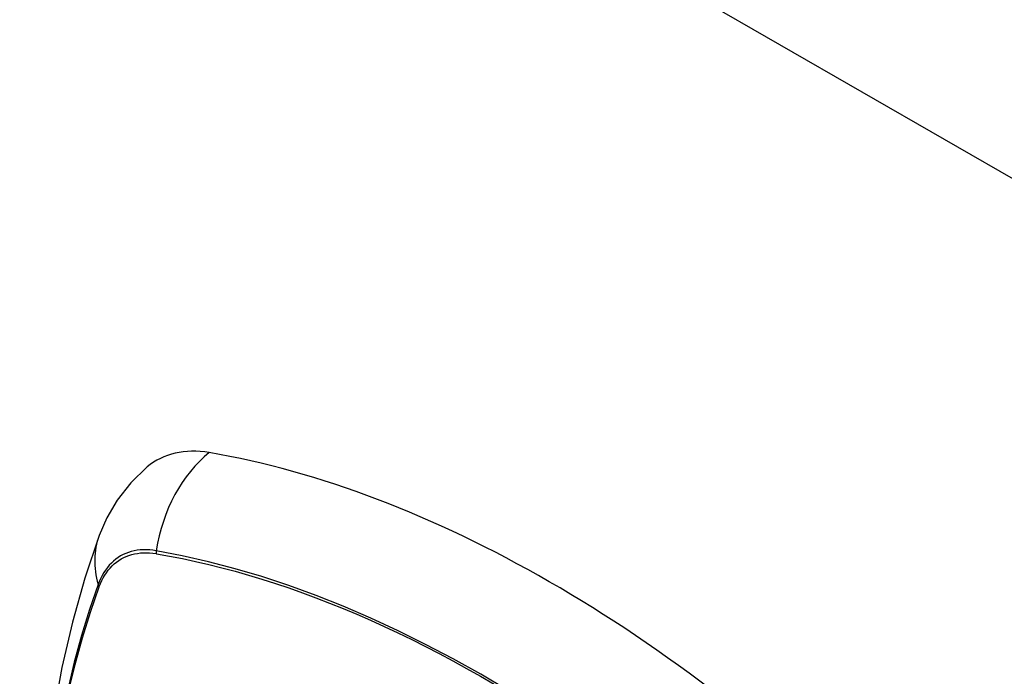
# Model space of a CAD drawing. Header units: inches. Extents: x 193.4 to 227.9, y 72.8 to 107.2.
# Tile 10 of 33: x 209.813 to 210.691, y 96.337 to 96.923. Entities that reach past the tile are written whole.
import ezdxf

# ---------------------------------------------------------------- set-up
doc = ezdxf.new("R2010")
doc.units = ezdxf.units.IN
doc.header["$MEASUREMENT"] = 0
doc.layers.add('Visible Edges(ANSI)', color=7, linetype='Continuous', lineweight=25)
doc.layers.add('Visible Tangent Edges(ANSI)', color=7, linetype='Continuous', lineweight=25)

msp = doc.modelspace()

# ---------------------------------------------------------------- linework, layer by layer
at = {"layer": 'Visible Edges(ANSI)', "flags": 128}
for points in [[(209.92683, 96.5241), (209.91215, 96.50997), (209.90016, 96.49462), (209.89087, 96.47877), (209.88403, 96.46299)], [(209.88403, 96.46299), (209.87119, 96.42488), (209.86014, 96.38564), (209.85085, 96.34535), (209.84329, 96.30408), (209.83745, 96.26189), (209.83331, 96.21885), (209.83083, 96.175), (209.83001, 96.13043), (209.83083, 96.08519), (209.83326, 96.03933), (209.83728, 95.99294), (209.84287, 95.94606), (209.85002, 95.89877), (209.8587, 95.85114), (209.86889, 95.80322), (209.88056, 95.7551)]]:
    msp.add_lwpolyline(points, dxfattribs=at)
at = {"layer": 'Visible Edges(ANSI)'}
for centre, major_axis, start_param, end_param in [((210.02358, 96.37637), (-0.08841, 0.15353), 5.835982, 6.382176), ((210.28537, 95.35966), (-0.64835, 1.12588), 5.16346, 5.835982)]:
    msp.add_ellipse(centre, major_axis=major_axis, ratio=0.578093, start_param=start_param, end_param=end_param, dxfattribs=at)
at = {"layer": 'Visible Tangent Edges(ANSI)'}
for p, q in [((227.12742, 87.32032), (193.4656, 106.70487)), ((209.93482, 96.44687), (209.93516, 96.44682)), ((209.88397, 96.41711), (209.88409, 96.41743))]:
    msp.add_line(p, q, dxfattribs=at)
at = {"layer": 'Visible Tangent Edges(ANSI)', "flags": 128}
for points in [[(209.93497, 96.44944), (209.93202, 96.4499), (209.9291, 96.4502), (209.92623, 96.45035), (209.92341, 96.45035), (209.92065, 96.45019), (209.91794, 96.44987), (209.9153, 96.4494), (209.91273, 96.44878), (209.91022, 96.44801), (209.90779, 96.44708), (209.90543, 96.44601), (209.90316, 96.44479), (209.90097, 96.44342), (209.89886, 96.4419), (209.89685, 96.44025), (209.89493, 96.43845), (209.8931, 96.43651), (209.89138, 96.43445), (209.88975, 96.43225), (209.88822, 96.42992), (209.8868, 96.42747), (209.88549, 96.42489), (209.88428, 96.4222), (209.88319, 96.41939)], [(209.88409, 96.41743), (209.88518, 96.42015), (209.88638, 96.42276), (209.88768, 96.42525), (209.88908, 96.42763), (209.89059, 96.42988), (209.89219, 96.43201), (209.89388, 96.43402), (209.89568, 96.4359), (209.89756, 96.43765), (209.89953, 96.43926), (209.90159, 96.44074), (209.90373, 96.44207), (209.90596, 96.44327), (209.90826, 96.44432), (209.91063, 96.44523), (209.91308, 96.446), (209.9156, 96.44663), (209.91818, 96.4471), (209.92082, 96.44743), (209.92352, 96.44762), (209.92627, 96.44765), (209.92908, 96.44754), (209.93193, 96.44728), (209.93482, 96.44687)], [(210.24874, 96.32476), (210.22421, 96.33927), (210.19968, 96.35299), (210.17515, 96.36593), (210.15062, 96.37808), (210.12614, 96.38941), (210.10172, 96.39992), (210.0774, 96.40959), (210.05321, 96.4184), (210.02916, 96.42635), (210.0053, 96.43344), (209.98164, 96.43965), (209.9582, 96.44498), (209.93497, 96.44944)], [(209.93516, 96.44682), (209.94672, 96.44474), (209.95834, 96.44245), (209.97001, 96.43994), (209.98173, 96.43721), (209.99351, 96.43427), (210.00535, 96.4311), (210.01723, 96.42771), (210.02917, 96.42411), (210.04115, 96.42028), (210.05317, 96.41624), (210.06524, 96.41198), (210.07733, 96.40751), (210.08946, 96.40282), (210.10162, 96.39791), (210.1138, 96.39279), (210.12601, 96.38747), (210.13823, 96.38193), (210.15046, 96.37618), (210.1627, 96.37024), (210.17495, 96.36408), (210.1872, 96.35773), (210.19944, 96.35118), (210.21168, 96.34443), (210.22392, 96.33748)], [(209.88319, 96.41939), (209.87543, 96.3969), (209.8683, 96.37375), (209.86183, 96.34997), (209.85603, 96.32557)], [(209.85675, 96.32382), (209.86257, 96.34809), (209.86906, 96.37174), (209.87619, 96.39475), (209.88397, 96.41711)], [(210.22392, 96.33748), (210.23614, 96.33034)]]:
    msp.add_lwpolyline(points, dxfattribs=at)
at = {"layer": 'Visible Tangent Edges(ANSI)'}
for centre, major_axis, ratio, start_param, end_param in [((210.02108, 96.43755), (-0.01999, -0.11641), 0.735728, 3.82822, 4.736579), ((209.99494, 96.42239), (-0.11091, 0.0406), 0.734358, 0, 0.495362), ((209.94215, 96.44845), (-0.00174, -0.00969), 0.735633, 4.742205, 5.005912), ((209.8925, 96.41964), (0.00925, -0.00335), 0.731254, 3.634308, 3.898015)]:
    msp.add_ellipse(centre, major_axis=major_axis, ratio=ratio, start_param=start_param, end_param=end_param, dxfattribs=at)

doc.saveas('drawing.dxf')
